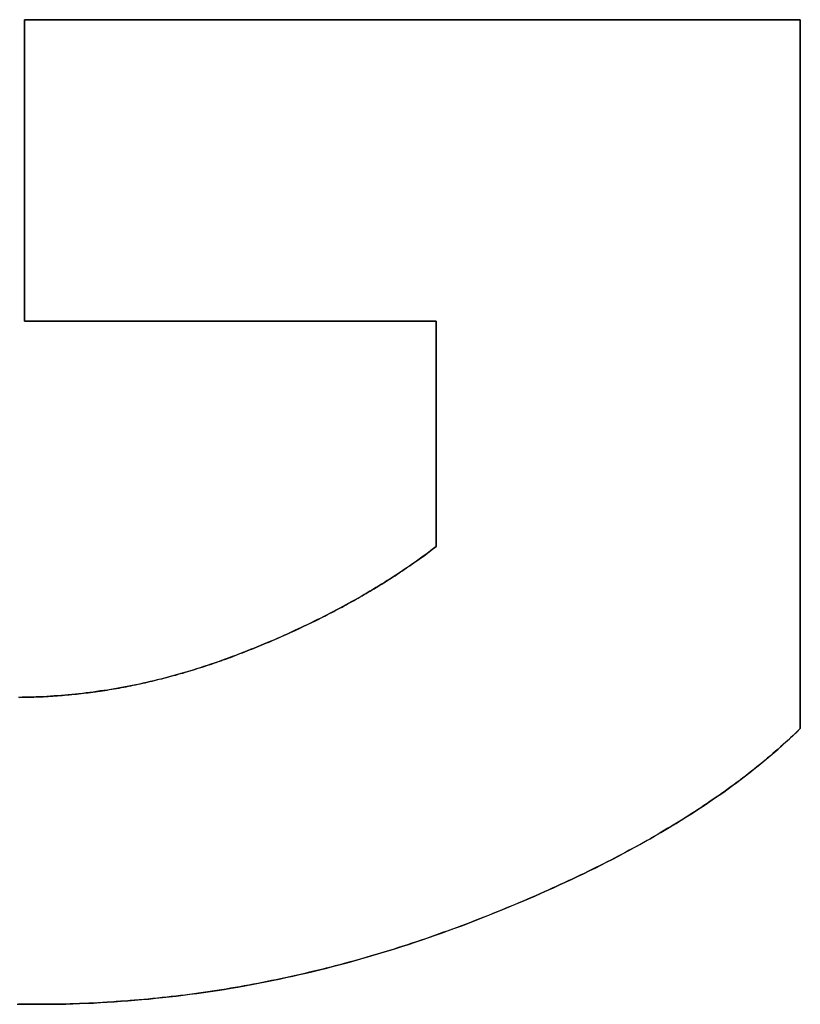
# Model space of a CAD drawing. Extents: x -4.2 to 4.1, y -6.8 to 5.8.
# Tile 82 of 214: x -1.6361 to -1.5814, y -4.1267 to -4.0576. Entities that reach past the tile are written whole.
import ezdxf

# ---------------------------------------------------------------- set-up
doc = ezdxf.new("R2010")
doc.units = 0
doc.layers.get('0').update_dxf_attribs({"linetype": 'CONTINUOUS'})

# ---------------------------------------------------------------- blocks, each defined once
blk = doc.blocks.new('*U1')
for p, q in [((-1.635773, -4.078796, 4.435), (-1.635773, -4.057645, 4.435)), ((-1.635773, -4.057645, 4.435), (-1.581371, -4.057645, 4.435)), ((-1.635773, -4.057645, 4.4349), (-1.635773, -4.078796, 4.4349)), ((-1.581371, -4.057645, 4.4349), (-1.635773, -4.057645, 4.4349)), ((-1.581371, -4.057645, 4.435), (-1.581371, -4.107378, 4.435)), ((-1.581371, -4.107378, 4.4349), (-1.581371, -4.057645, 4.4349)), ((-1.606905, -4.078796, 4.435), (-1.635773, -4.078796, 4.435)), ((-1.635773, -4.078796, 4.4349), (-1.606905, -4.078796, 4.4349)), ((-1.606905, -4.094612, 4.435), (-1.606905, -4.078796, 4.435)), ((-1.606905, -4.078796, 4.4349), (-1.606905, -4.094612, 4.4349)), ((-1.606905, -4.094612, 4.435), (-1.606905, -4.094612, 4.4349)), ((-1.581371, -4.107378, 4.435), (-1.581371, -4.107378, 4.4349)), ((-1.63482, -4.126719, 4.435), (-1.63482, -4.126719, 4.4349)), ((-1.63482, -4.126719, 4.435), (-1.63482, -4.126719, 4.4349))]:
    blk.add_line(p, q)
at = {"extrusion": (0, -1, 0)}
for p, q in [((-1.635773, -4.057645, 4.435), (-1.581371, -4.057645, 4.435)), ((-1.635773, -4.057645, 4.435), (-1.635773, -4.057645, 4.4349)), ((-1.581371, -4.057645, 4.4349), (-1.635773, -4.057645, 4.4349)), ((-1.581371, -4.057645, 4.435), (-1.581371, -4.057645, 4.4349))]:
    blk.add_line(p, q, dxfattribs=at)
at = {"extrusion": (1, 0, 0)}
for p, q in [((-1.635773, -4.078796, 4.435), (-1.635773, -4.057645, 4.435)), ((-1.635773, -4.057645, 4.435), (-1.635773, -4.057645, 4.4349)), ((-1.635773, -4.057645, 4.4349), (-1.635773, -4.078796, 4.4349)), ((-1.635773, -4.078796, 4.435), (-1.635773, -4.078796, 4.4349)), ((-1.606905, -4.094612, 4.435), (-1.606905, -4.078796, 4.435)), ((-1.606905, -4.078796, 4.435), (-1.606905, -4.078796, 4.4349)), ((-1.606905, -4.078796, 4.4349), (-1.606905, -4.094612, 4.4349)), ((-1.606905, -4.094612, 4.435), (-1.606905, -4.094612, 4.4349))]:
    blk.add_line(p, q, dxfattribs=at)
at = {"extrusion": (-1, 0, 0)}
for p, q in [((-1.581371, -4.057645, 4.435), (-1.581371, -4.107378, 4.435)), ((-1.581371, -4.057645, 4.435), (-1.581371, -4.057645, 4.4349)), ((-1.581371, -4.107378, 4.4349), (-1.581371, -4.057645, 4.4349)), ((-1.581371, -4.107378, 4.435), (-1.581371, -4.107378, 4.4349))]:
    blk.add_line(p, q, dxfattribs=at)
at = {"extrusion": (0, 1, 0)}
for p, q in [((-1.606905, -4.078796, 4.435), (-1.635773, -4.078796, 4.435)), ((-1.635773, -4.078796, 4.435), (-1.635773, -4.078796, 4.4349)), ((-1.635773, -4.078796, 4.4349), (-1.606905, -4.078796, 4.4349)), ((-1.606905, -4.078796, 4.435), (-1.606905, -4.078796, 4.4349))]:
    blk.add_line(p, q, dxfattribs=at)
for points in [[(-1.63482, -4.12672, 4.435), (-1.63528, -4.12672, 4.435), (-1.63574, -4.12671, 4.435), (-1.6362, -4.12671, 4.435)], [(-1.63482, -4.12672, 4.435), (-1.63528, -4.12672, 4.435), (-1.63574, -4.12671, 4.435), (-1.6362, -4.12671, 4.435)], [(-1.63629, -4.12671, 4.4349), (-1.63556, -4.12672, 4.4349), (-1.63482, -4.12672, 4.4349)], [(-1.63629, -4.12671, 4.4349), (-1.63556, -4.12672, 4.4349), (-1.63482, -4.12672, 4.4349)], [(-1.63611, -4.10519, 4.435), (-1.63594, -4.10518, 4.435), (-1.63578, -4.10518, 4.435), (-1.63561, -4.10518, 4.435), (-1.63545, -4.10517, 4.435), (-1.63528, -4.10517, 4.435), (-1.63511, -4.10517, 4.435), (-1.63495, -4.10516, 4.435), (-1.63478, -4.10515, 4.435), (-1.63462, -4.10515, 4.435), (-1.63445, -4.10514, 4.435), (-1.63429, -4.10513, 4.435), (-1.63412, -4.10512, 4.435), (-1.63395, -4.10511, 4.435), (-1.63379, -4.1051, 4.435), (-1.63362, -4.10509, 4.435), (-1.63346, -4.10508, 4.435), (-1.63329, -4.10506, 4.435), (-1.63313, -4.10505, 4.435), (-1.63296, -4.10504, 4.435), (-1.63279, -4.10502, 4.435), (-1.63263, -4.10501, 4.435), (-1.63246, -4.10499, 4.435), (-1.6323, -4.10497, 4.435), (-1.63213, -4.10496, 4.435), (-1.63196, -4.10494, 4.435), (-1.6318, -4.10492, 4.435), (-1.63163, -4.1049, 4.435), (-1.63147, -4.10488, 4.435), (-1.6313, -4.10486, 4.435), (-1.63114, -4.10484, 4.435), (-1.63097, -4.10482, 4.435), (-1.6308, -4.10479, 4.435), (-1.63064, -4.10477, 4.435), (-1.63047, -4.10475, 4.435), (-1.63031, -4.10472, 4.435), (-1.63014, -4.1047, 4.435), (-1.62997, -4.10467, 4.435), (-1.62981, -4.10464, 4.435), (-1.62964, -4.10462, 4.435), (-1.62948, -4.10459, 4.435), (-1.62931, -4.10456, 4.435), (-1.62914, -4.10453, 4.435), (-1.62898, -4.1045, 4.435), (-1.62881, -4.10447, 4.435), (-1.62864, -4.10444, 4.435), (-1.62848, -4.1044, 4.435), (-1.62831, -4.10437, 4.435), (-1.62815, -4.10434, 4.435), (-1.62798, -4.1043, 4.435), (-1.62781, -4.10427, 4.435), (-1.62765, -4.10423, 4.435), (-1.62748, -4.1042, 4.435), (-1.62732, -4.10416, 4.435), (-1.62715, -4.10412, 4.435), (-1.62698, -4.10408, 4.435), (-1.62682, -4.10404, 4.435), (-1.62665, -4.10401, 4.435), (-1.62648, -4.10396, 4.435), (-1.62632, -4.10392, 4.435), (-1.62615, -4.10388, 4.435), (-1.62599, -4.10384, 4.435), (-1.62582, -4.1038, 4.435), (-1.62565, -4.10375, 4.435), (-1.62549, -4.10371, 4.435), (-1.62532, -4.10366, 4.435), (-1.62515, -4.10362, 4.435), (-1.62499, -4.10357, 4.435), (-1.62482, -4.10352, 4.435), (-1.62466, -4.10348, 4.435), (-1.62449, -4.10343, 4.435), (-1.62432, -4.10338, 4.435), (-1.62416, -4.10333, 4.435), (-1.62399, -4.10328, 4.435), (-1.62382, -4.10323, 4.435), (-1.62366, -4.10317, 4.435), (-1.62349, -4.10312, 4.435), (-1.62332, -4.10307, 4.435), (-1.62316, -4.10301, 4.435), (-1.62299, -4.10296, 4.435), (-1.62283, -4.1029, 4.435), (-1.62266, -4.10285, 4.435), (-1.62249, -4.10279, 4.435), (-1.62233, -4.10273, 4.435), (-1.62216, -4.10268, 4.435), (-1.62199, -4.10262, 4.435), (-1.62183, -4.10256, 4.435), (-1.62166, -4.1025, 4.435), (-1.62149, -4.10244, 4.435), (-1.62133, -4.10238, 4.435), (-1.62116, -4.10231, 4.435), (-1.62099, -4.10225, 4.435), (-1.62083, -4.10219, 4.435), (-1.62066, -4.10212, 4.435), (-1.62049, -4.10206, 4.435), (-1.62033, -4.10199, 4.435), (-1.62016, -4.10193, 4.435), (-1.62, -4.10186, 4.435), (-1.61983, -4.1018, 4.435), (-1.61967, -4.10173, 4.435), (-1.6195, -4.10166, 4.435), (-1.61934, -4.1016, 4.435), (-1.61918, -4.10153, 4.435), (-1.61902, -4.10146, 4.435), (-1.61885, -4.10139, 4.435), (-1.61869, -4.10133, 4.435), (-1.61853, -4.10126, 4.435), (-1.61837, -4.10119, 4.435), (-1.61821, -4.10112, 4.435), (-1.61805, -4.10105, 4.435), (-1.61789, -4.10098, 4.435), (-1.61774, -4.10091, 4.435), (-1.61758, -4.10084, 4.435), (-1.61742, -4.10077, 4.435), (-1.61726, -4.1007, 4.435), (-1.61711, -4.10063, 4.435), (-1.61695, -4.10056, 4.435), (-1.6168, -4.10049, 4.435), (-1.61664, -4.10042, 4.435), (-1.61649, -4.10035, 4.435), (-1.61633, -4.10027, 4.435), (-1.61618, -4.1002, 4.435), (-1.61603, -4.10013, 4.435), (-1.61588, -4.10005, 4.435), (-1.61572, -4.09998, 4.435), (-1.61557, -4.09991, 4.435), (-1.61542, -4.09983, 4.435), (-1.61527, -4.09976, 4.435), (-1.61512, -4.09969, 4.435), (-1.61497, -4.09961, 4.435), (-1.61482, -4.09954, 4.435), (-1.61467, -4.09946, 4.435), (-1.61453, -4.09938, 4.435), (-1.61438, -4.09931, 4.435), (-1.61423, -4.09923, 4.435), (-1.61409, -4.09916, 4.435), (-1.61394, -4.09908, 4.435), (-1.61379, -4.099, 4.435), (-1.61365, -4.09893, 4.435), (-1.6135, -4.09885, 4.435), (-1.61336, -4.09877, 4.435), (-1.61322, -4.09869, 4.435), (-1.61307, -4.09861, 4.435), (-1.61293, -4.09854, 4.435), (-1.61279, -4.09846, 4.435), (-1.61265, -4.09838, 4.435), (-1.61251, -4.0983, 4.435), (-1.61237, -4.09822, 4.435), (-1.61223, -4.09814, 4.435), (-1.61209, -4.09806, 4.435), (-1.61195, -4.09798, 4.435), (-1.61181, -4.0979, 4.435), (-1.61167, -4.09781, 4.435), (-1.61153, -4.09773, 4.435), (-1.6114, -4.09765, 4.435), (-1.61126, -4.09757, 4.435), (-1.61112, -4.09749, 4.435), (-1.61099, -4.0974, 4.435), (-1.61085, -4.09732, 4.435), (-1.61072, -4.09724, 4.435), (-1.61058, -4.09715, 4.435), (-1.61045, -4.09707, 4.435), (-1.61032, -4.09699, 4.435), (-1.61018, -4.0969, 4.435), (-1.61005, -4.09682, 4.435), (-1.60992, -4.09673, 4.435), (-1.60979, -4.09665, 4.435), (-1.60966, -4.09656, 4.435), (-1.60953, -4.09648, 4.435), (-1.6094, -4.09639, 4.435), (-1.60927, -4.0963, 4.435), (-1.60914, -4.09622, 4.435), (-1.60901, -4.09613, 4.435), (-1.60888, -4.09604, 4.435), (-1.60876, -4.09596, 4.435), (-1.60863, -4.09587, 4.435), (-1.6085, -4.09578, 4.435), (-1.60838, -4.09569, 4.435), (-1.60825, -4.0956, 4.435), (-1.60813, -4.09552, 4.435), (-1.608, -4.09543, 4.435), (-1.60788, -4.09534, 4.435), (-1.60775, -4.09525, 4.435), (-1.60763, -4.09516, 4.435), (-1.60751, -4.09507, 4.435), (-1.60739, -4.09498, 4.435), (-1.60727, -4.09489, 4.435), (-1.60715, -4.09479, 4.435), (-1.60702, -4.0947, 4.435), (-1.6069, -4.09461, 4.435)], [(-1.63611, -4.10519, 4.435), (-1.63594, -4.10518, 4.435), (-1.63578, -4.10518, 4.435), (-1.63561, -4.10518, 4.435), (-1.63545, -4.10517, 4.435), (-1.63528, -4.10517, 4.435), (-1.63511, -4.10517, 4.435), (-1.63495, -4.10516, 4.435), (-1.63478, -4.10515, 4.435), (-1.63462, -4.10515, 4.435), (-1.63445, -4.10514, 4.435), (-1.63429, -4.10513, 4.435), (-1.63412, -4.10512, 4.435), (-1.63395, -4.10511, 4.435), (-1.63379, -4.1051, 4.435), (-1.63362, -4.10509, 4.435), (-1.63346, -4.10508, 4.435), (-1.63329, -4.10506, 4.435), (-1.63313, -4.10505, 4.435), (-1.63296, -4.10504, 4.435), (-1.63279, -4.10502, 4.435), (-1.63263, -4.10501, 4.435), (-1.63246, -4.10499, 4.435), (-1.6323, -4.10497, 4.435), (-1.63213, -4.10496, 4.435), (-1.63196, -4.10494, 4.435), (-1.6318, -4.10492, 4.435), (-1.63163, -4.1049, 4.435), (-1.63147, -4.10488, 4.435), (-1.6313, -4.10486, 4.435), (-1.63114, -4.10484, 4.435), (-1.63097, -4.10482, 4.435), (-1.6308, -4.10479, 4.435), (-1.63064, -4.10477, 4.435), (-1.63047, -4.10475, 4.435), (-1.63031, -4.10472, 4.435), (-1.63014, -4.1047, 4.435), (-1.62997, -4.10467, 4.435), (-1.62981, -4.10464, 4.435), (-1.62964, -4.10462, 4.435), (-1.62948, -4.10459, 4.435), (-1.62931, -4.10456, 4.435), (-1.62914, -4.10453, 4.435), (-1.62898, -4.1045, 4.435), (-1.62881, -4.10447, 4.435), (-1.62864, -4.10444, 4.435), (-1.62848, -4.1044, 4.435), (-1.62831, -4.10437, 4.435), (-1.62815, -4.10434, 4.435), (-1.62798, -4.1043, 4.435), (-1.62781, -4.10427, 4.435), (-1.62765, -4.10423, 4.435), (-1.62748, -4.1042, 4.435), (-1.62732, -4.10416, 4.435), (-1.62715, -4.10412, 4.435), (-1.62698, -4.10408, 4.435), (-1.62682, -4.10404, 4.435), (-1.62665, -4.10401, 4.435), (-1.62648, -4.10396, 4.435), (-1.62632, -4.10392, 4.435), (-1.62615, -4.10388, 4.435), (-1.62599, -4.10384, 4.435), (-1.62582, -4.1038, 4.435), (-1.62565, -4.10375, 4.435), (-1.62549, -4.10371, 4.435), (-1.62532, -4.10366, 4.435), (-1.62515, -4.10362, 4.435), (-1.62499, -4.10357, 4.435), (-1.62482, -4.10352, 4.435), (-1.62466, -4.10348, 4.435), (-1.62449, -4.10343, 4.435), (-1.62432, -4.10338, 4.435), (-1.62416, -4.10333, 4.435), (-1.62399, -4.10328, 4.435), (-1.62382, -4.10323, 4.435), (-1.62366, -4.10317, 4.435), (-1.62349, -4.10312, 4.435), (-1.62332, -4.10307, 4.435), (-1.62316, -4.10301, 4.435), (-1.62299, -4.10296, 4.435), (-1.62283, -4.1029, 4.435), (-1.62266, -4.10285, 4.435), (-1.62249, -4.10279, 4.435), (-1.62233, -4.10273, 4.435), (-1.62216, -4.10268, 4.435), (-1.62199, -4.10262, 4.435), (-1.62183, -4.10256, 4.435), (-1.62166, -4.1025, 4.435), (-1.62149, -4.10244, 4.435), (-1.62133, -4.10238, 4.435), (-1.62116, -4.10231, 4.435), (-1.62099, -4.10225, 4.435), (-1.62083, -4.10219, 4.435), (-1.62066, -4.10212, 4.435), (-1.62049, -4.10206, 4.435), (-1.62033, -4.10199, 4.435), (-1.62016, -4.10193, 4.435), (-1.62, -4.10186, 4.435), (-1.61983, -4.1018, 4.435), (-1.61967, -4.10173, 4.435), (-1.6195, -4.10166, 4.435), (-1.61934, -4.1016, 4.435), (-1.61918, -4.10153, 4.435), (-1.61902, -4.10146, 4.435), (-1.61885, -4.10139, 4.435), (-1.61869, -4.10133, 4.435), (-1.61853, -4.10126, 4.435), (-1.61837, -4.10119, 4.435), (-1.61821, -4.10112, 4.435), (-1.61805, -4.10105, 4.435), (-1.61789, -4.10098, 4.435), (-1.61774, -4.10091, 4.435), (-1.61758, -4.10084, 4.435), (-1.61742, -4.10077, 4.435), (-1.61726, -4.1007, 4.435), (-1.61711, -4.10063, 4.435), (-1.61695, -4.10056, 4.435), (-1.6168, -4.10049, 4.435), (-1.61664, -4.10042, 4.435), (-1.61649, -4.10035, 4.435), (-1.61633, -4.10027, 4.435), (-1.61618, -4.1002, 4.435), (-1.61603, -4.10013, 4.435), (-1.61588, -4.10005, 4.435), (-1.61572, -4.09998, 4.435), (-1.61557, -4.09991, 4.435), (-1.61542, -4.09983, 4.435), (-1.61527, -4.09976, 4.435), (-1.61512, -4.09969, 4.435), (-1.61497, -4.09961, 4.435), (-1.61482, -4.09954, 4.435), (-1.61467, -4.09946, 4.435), (-1.61453, -4.09938, 4.435), (-1.61438, -4.09931, 4.435), (-1.61423, -4.09923, 4.435), (-1.61409, -4.09916, 4.435), (-1.61394, -4.09908, 4.435), (-1.61379, -4.099, 4.435), (-1.61365, -4.09893, 4.435), (-1.6135, -4.09885, 4.435), (-1.61336, -4.09877, 4.435), (-1.61322, -4.09869, 4.435), (-1.61307, -4.09861, 4.435), (-1.61293, -4.09854, 4.435), (-1.61279, -4.09846, 4.435), (-1.61265, -4.09838, 4.435), (-1.61251, -4.0983, 4.435), (-1.61237, -4.09822, 4.435), (-1.61223, -4.09814, 4.435), (-1.61209, -4.09806, 4.435), (-1.61195, -4.09798, 4.435), (-1.61181, -4.0979, 4.435), (-1.61167, -4.09781, 4.435), (-1.61153, -4.09773, 4.435), (-1.6114, -4.09765, 4.435), (-1.61126, -4.09757, 4.435), (-1.61112, -4.09749, 4.435), (-1.61099, -4.0974, 4.435), (-1.61085, -4.09732, 4.435), (-1.61072, -4.09724, 4.435), (-1.61058, -4.09715, 4.435), (-1.61045, -4.09707, 4.435), (-1.61032, -4.09699, 4.435), (-1.61018, -4.0969, 4.435), (-1.61005, -4.09682, 4.435), (-1.60992, -4.09673, 4.435), (-1.60979, -4.09665, 4.435), (-1.60966, -4.09656, 4.435), (-1.60953, -4.09648, 4.435), (-1.6094, -4.09639, 4.435), (-1.60927, -4.0963, 4.435), (-1.60914, -4.09622, 4.435), (-1.60901, -4.09613, 4.435), (-1.60888, -4.09604, 4.435), (-1.60876, -4.09596, 4.435), (-1.60863, -4.09587, 4.435), (-1.6085, -4.09578, 4.435), (-1.60838, -4.09569, 4.435), (-1.60825, -4.0956, 4.435), (-1.60813, -4.09552, 4.435), (-1.608, -4.09543, 4.435), (-1.60788, -4.09534, 4.435), (-1.60775, -4.09525, 4.435), (-1.60763, -4.09516, 4.435), (-1.60751, -4.09507, 4.435), (-1.60739, -4.09498, 4.435), (-1.60727, -4.09489, 4.435), (-1.60715, -4.09479, 4.435), (-1.60702, -4.0947, 4.435), (-1.6069, -4.09461, 4.435)], [(-1.6069, -4.09461, 4.4349), (-1.60709, -4.09475, 4.4349), (-1.60727, -4.09489, 4.4349), (-1.60745, -4.09502, 4.4349), (-1.60763, -4.09516, 4.4349), (-1.60782, -4.09529, 4.4349), (-1.60801, -4.09543, 4.4349), (-1.60819, -4.09556, 4.4349), (-1.60838, -4.0957, 4.4349), (-1.60857, -4.09583, 4.4349), (-1.60876, -4.09596, 4.4349), (-1.60895, -4.09609, 4.4349), (-1.60915, -4.09622, 4.4349), (-1.60934, -4.09635, 4.4349), (-1.60953, -4.09648, 4.4349), (-1.60973, -4.09661, 4.4349), (-1.60993, -4.09674, 4.4349), (-1.61013, -4.09687, 4.4349), (-1.61033, -4.09699, 4.4349), (-1.61053, -4.09712, 4.4349), (-1.61073, -4.09724, 4.4349), (-1.61093, -4.09737, 4.4349), (-1.61113, -4.09749, 4.4349), (-1.61134, -4.09762, 4.4349), (-1.61155, -4.09774, 4.4349), (-1.61175, -4.09786, 4.4349), (-1.61196, -4.09798, 4.4349), (-1.61217, -4.09811, 4.4349), (-1.61238, -4.09823, 4.4349), (-1.61259, -4.09835, 4.4349), (-1.61281, -4.09847, 4.4349), (-1.61302, -4.09858, 4.4349), (-1.61323, -4.0987, 4.4349), (-1.61345, -4.09882, 4.4349), (-1.61367, -4.09894, 4.4349), (-1.61389, -4.09905, 4.4349), (-1.61411, -4.09917, 4.4349), (-1.61433, -4.09928, 4.4349), (-1.61455, -4.0994, 4.4349), (-1.61477, -4.09951, 4.4349), (-1.615, -4.09962, 4.4349), (-1.61522, -4.09973, 4.4349), (-1.61545, -4.09985, 4.4349), (-1.61567, -4.09996, 4.4349), (-1.6159, -4.10007, 4.4349), (-1.61613, -4.10018, 4.4349), (-1.61636, -4.10029, 4.4349), (-1.61659, -4.10039, 4.4349), (-1.61683, -4.1005, 4.4349), (-1.61706, -4.10061, 4.4349), (-1.6173, -4.10072, 4.4349), (-1.61753, -4.10082, 4.4349), (-1.61777, -4.10093, 4.4349), (-1.61801, -4.10103, 4.4349), (-1.61825, -4.10114, 4.4349), (-1.61849, -4.10124, 4.4349), (-1.61873, -4.10134, 4.4349), (-1.61897, -4.10144, 4.4349), (-1.61922, -4.10154, 4.4349), (-1.61946, -4.10165, 4.4349), (-1.61971, -4.10175, 4.4349), (-1.61995, -4.10184, 4.4349), (-1.6202, -4.10194, 4.4349), (-1.62045, -4.10204, 4.4349), (-1.6207, -4.10214, 4.4349), (-1.62095, -4.10224, 4.4349), (-1.6212, -4.10233, 4.4349), (-1.62145, -4.10242, 4.4349), (-1.6217, -4.10251, 4.4349), (-1.62195, -4.1026, 4.4349), (-1.6222, -4.10269, 4.4349), (-1.62246, -4.10278, 4.4349), (-1.62271, -4.10286, 4.4349), (-1.62296, -4.10295, 4.4349), (-1.62321, -4.10303, 4.4349), (-1.62346, -4.10311, 4.4349), (-1.62371, -4.10319, 4.4349), (-1.62396, -4.10327, 4.4349), (-1.62421, -4.10334, 4.4349), (-1.62446, -4.10342, 4.4349), (-1.62471, -4.10349, 4.4349), (-1.62496, -4.10356, 4.4349), (-1.62521, -4.10363, 4.4349), (-1.62546, -4.1037, 4.4349), (-1.62571, -4.10377, 4.4349), (-1.62596, -4.10383, 4.4349), (-1.62621, -4.1039, 4.4349), (-1.62646, -4.10396, 4.4349), (-1.62671, -4.10402, 4.4349), (-1.62696, -4.10408, 4.4349), (-1.62721, -4.10414, 4.4349), (-1.62746, -4.10419, 4.4349), (-1.62771, -4.10425, 4.4349), (-1.62796, -4.1043, 4.4349), (-1.62821, -4.10435, 4.4349), (-1.62846, -4.1044, 4.4349), (-1.62871, -4.10445, 4.4349), (-1.62896, -4.1045, 4.4349), (-1.62921, -4.10454, 4.4349), (-1.62946, -4.10458, 4.4349), (-1.62971, -4.10463, 4.4349), (-1.62996, -4.10467, 4.4349), (-1.63021, -4.10471, 4.4349), (-1.63046, -4.10474, 4.4349), (-1.63071, -4.10478, 4.4349), (-1.63095, -4.10482, 4.4349), (-1.6312, -4.10485, 4.4349), (-1.63145, -4.10488, 4.4349), (-1.6317, -4.10491, 4.4349), (-1.63195, -4.10494, 4.4349), (-1.6322, -4.10497, 4.4349), (-1.63245, -4.10499, 4.4349), (-1.6327, -4.10501, 4.4349), (-1.63295, -4.10504, 4.4349), (-1.6332, -4.10506, 4.4349), (-1.63345, -4.10508, 4.4349), (-1.6337, -4.10509, 4.4349), (-1.63395, -4.10511, 4.4349), (-1.6342, -4.10512, 4.4349), (-1.63445, -4.10514, 4.4349), (-1.6347, -4.10515, 4.4349), (-1.63495, -4.10516, 4.4349), (-1.63519, -4.10517, 4.4349), (-1.63544, -4.10517, 4.4349), (-1.63569, -4.10518, 4.4349), (-1.63594, -4.10518, 4.4349), (-1.63619, -4.10519, 4.4349)], [(-1.6069, -4.09461, 4.4349), (-1.60709, -4.09475, 4.4349), (-1.60727, -4.09489, 4.4349), (-1.60745, -4.09502, 4.4349), (-1.60763, -4.09516, 4.4349), (-1.60782, -4.09529, 4.4349), (-1.60801, -4.09543, 4.4349), (-1.60819, -4.09556, 4.4349), (-1.60838, -4.0957, 4.4349), (-1.60857, -4.09583, 4.4349), (-1.60876, -4.09596, 4.4349), (-1.60895, -4.09609, 4.4349), (-1.60915, -4.09622, 4.4349), (-1.60934, -4.09635, 4.4349), (-1.60953, -4.09648, 4.4349), (-1.60973, -4.09661, 4.4349), (-1.60993, -4.09674, 4.4349), (-1.61013, -4.09687, 4.4349), (-1.61033, -4.09699, 4.4349), (-1.61053, -4.09712, 4.4349), (-1.61073, -4.09724, 4.4349), (-1.61093, -4.09737, 4.4349), (-1.61113, -4.09749, 4.4349), (-1.61134, -4.09762, 4.4349), (-1.61155, -4.09774, 4.4349), (-1.61175, -4.09786, 4.4349), (-1.61196, -4.09798, 4.4349), (-1.61217, -4.09811, 4.4349), (-1.61238, -4.09823, 4.4349), (-1.61259, -4.09835, 4.4349), (-1.61281, -4.09847, 4.4349), (-1.61302, -4.09858, 4.4349), (-1.61323, -4.0987, 4.4349), (-1.61345, -4.09882, 4.4349), (-1.61367, -4.09894, 4.4349), (-1.61389, -4.09905, 4.4349), (-1.61411, -4.09917, 4.4349), (-1.61433, -4.09928, 4.4349), (-1.61455, -4.0994, 4.4349), (-1.61477, -4.09951, 4.4349), (-1.615, -4.09962, 4.4349), (-1.61522, -4.09973, 4.4349), (-1.61545, -4.09985, 4.4349), (-1.61567, -4.09996, 4.4349), (-1.6159, -4.10007, 4.4349), (-1.61613, -4.10018, 4.4349), (-1.61636, -4.10029, 4.4349), (-1.61659, -4.10039, 4.4349), (-1.61683, -4.1005, 4.4349), (-1.61706, -4.10061, 4.4349), (-1.6173, -4.10072, 4.4349), (-1.61753, -4.10082, 4.4349), (-1.61777, -4.10093, 4.4349), (-1.61801, -4.10103, 4.4349), (-1.61825, -4.10114, 4.4349), (-1.61849, -4.10124, 4.4349), (-1.61873, -4.10134, 4.4349), (-1.61897, -4.10144, 4.4349), (-1.61922, -4.10154, 4.4349), (-1.61946, -4.10165, 4.4349), (-1.61971, -4.10175, 4.4349), (-1.61995, -4.10184, 4.4349), (-1.6202, -4.10194, 4.4349), (-1.62045, -4.10204, 4.4349), (-1.6207, -4.10214, 4.4349), (-1.62095, -4.10224, 4.4349), (-1.6212, -4.10233, 4.4349), (-1.62145, -4.10242, 4.4349), (-1.6217, -4.10251, 4.4349), (-1.62195, -4.1026, 4.4349), (-1.6222, -4.10269, 4.4349), (-1.62246, -4.10278, 4.4349), (-1.62271, -4.10286, 4.4349), (-1.62296, -4.10295, 4.4349), (-1.62321, -4.10303, 4.4349), (-1.62346, -4.10311, 4.4349), (-1.62371, -4.10319, 4.4349), (-1.62396, -4.10327, 4.4349), (-1.62421, -4.10334, 4.4349), (-1.62446, -4.10342, 4.4349), (-1.62471, -4.10349, 4.4349), (-1.62496, -4.10356, 4.4349), (-1.62521, -4.10363, 4.4349), (-1.62546, -4.1037, 4.4349), (-1.62571, -4.10377, 4.4349), (-1.62596, -4.10383, 4.4349), (-1.62621, -4.1039, 4.4349), (-1.62646, -4.10396, 4.4349), (-1.62671, -4.10402, 4.4349), (-1.62696, -4.10408, 4.4349), (-1.62721, -4.10414, 4.4349), (-1.62746, -4.10419, 4.4349), (-1.62771, -4.10425, 4.4349), (-1.62796, -4.1043, 4.4349), (-1.62821, -4.10435, 4.4349), (-1.62846, -4.1044, 4.4349), (-1.62871, -4.10445, 4.4349), (-1.62896, -4.1045, 4.4349), (-1.62921, -4.10454, 4.4349), (-1.62946, -4.10458, 4.4349), (-1.62971, -4.10463, 4.4349), (-1.62996, -4.10467, 4.4349), (-1.63021, -4.10471, 4.4349), (-1.63046, -4.10474, 4.4349), (-1.63071, -4.10478, 4.4349), (-1.63095, -4.10482, 4.4349), (-1.6312, -4.10485, 4.4349), (-1.63145, -4.10488, 4.4349), (-1.6317, -4.10491, 4.4349), (-1.63195, -4.10494, 4.4349), (-1.6322, -4.10497, 4.4349), (-1.63245, -4.10499, 4.4349), (-1.6327, -4.10501, 4.4349), (-1.63295, -4.10504, 4.4349), (-1.6332, -4.10506, 4.4349), (-1.63345, -4.10508, 4.4349), (-1.6337, -4.10509, 4.4349), (-1.63395, -4.10511, 4.4349), (-1.6342, -4.10512, 4.4349), (-1.63445, -4.10514, 4.4349), (-1.6347, -4.10515, 4.4349), (-1.63495, -4.10516, 4.4349), (-1.63519, -4.10517, 4.4349), (-1.63544, -4.10517, 4.4349), (-1.63569, -4.10518, 4.4349), (-1.63594, -4.10518, 4.4349), (-1.63619, -4.10519, 4.4349)], [(-1.58137, -4.10738, 4.435), (-1.58154, -4.10754, 4.435), (-1.58171, -4.1077, 4.435), (-1.58188, -4.10786, 4.435), (-1.58205, -4.10802, 4.435), (-1.58222, -4.10818, 4.435), (-1.58239, -4.10834, 4.435), (-1.58257, -4.1085, 4.435), (-1.58275, -4.10866, 4.435), (-1.58293, -4.10882, 4.435), (-1.58311, -4.10897, 4.435), (-1.58329, -4.10913, 4.435), (-1.58347, -4.10929, 4.435), (-1.58366, -4.10944, 4.435), (-1.58384, -4.1096, 4.435), (-1.58403, -4.10976, 4.435), (-1.58422, -4.10991, 4.435), (-1.58441, -4.11007, 4.435), (-1.58461, -4.11022, 4.435), (-1.5848, -4.11037, 4.435), (-1.585, -4.11053, 4.435), (-1.58519, -4.11068, 4.435), (-1.58539, -4.11083, 4.435), (-1.58559, -4.11099, 4.435), (-1.5858, -4.11114, 4.435), (-1.586, -4.11129, 4.435), (-1.58621, -4.11144, 4.435), (-1.58641, -4.11159, 4.435), (-1.58662, -4.11174, 4.435), (-1.58683, -4.11189, 4.435), (-1.58704, -4.11204, 4.435), (-1.58726, -4.11219, 4.435), (-1.58747, -4.11234, 4.435), (-1.58769, -4.11248, 4.435), (-1.58791, -4.11263, 4.435), (-1.58813, -4.11278, 4.435), (-1.58835, -4.11293, 4.435), (-1.58857, -4.11307, 4.435), (-1.5888, -4.11322, 4.435), (-1.58902, -4.11336, 4.435), (-1.58925, -4.11351, 4.435), (-1.58948, -4.11365, 4.435), (-1.58971, -4.1138, 4.435), (-1.58994, -4.11394, 4.435), (-1.59017, -4.11409, 4.435), (-1.59041, -4.11423, 4.435), (-1.59065, -4.11437, 4.435), (-1.59089, -4.11451, 4.435), (-1.59113, -4.11465, 4.435), (-1.59137, -4.1148, 4.435), (-1.59161, -4.11494, 4.435), (-1.59186, -4.11508, 4.435), (-1.5921, -4.11522, 4.435), (-1.59235, -4.11536, 4.435), (-1.5926, -4.1155, 4.435), (-1.59285, -4.11564, 4.435), (-1.5931, -4.11577, 4.435), (-1.59336, -4.11591, 4.435), (-1.59361, -4.11605, 4.435), (-1.59387, -4.11619, 4.435), (-1.59413, -4.11632, 4.435), (-1.59439, -4.11646, 4.435), (-1.59465, -4.1166, 4.435), (-1.59491, -4.11673, 4.435), (-1.59518, -4.11687, 4.435), (-1.59545, -4.117, 4.435), (-1.59571, -4.11713, 4.435), (-1.59598, -4.11727, 4.435), (-1.59626, -4.1174, 4.435), (-1.59653, -4.11754, 4.435), (-1.5968, -4.11767, 4.435), (-1.59708, -4.1178, 4.435), (-1.59736, -4.11793, 4.435), (-1.59764, -4.11806, 4.435), (-1.59792, -4.11819, 4.435), (-1.5982, -4.11832, 4.435), (-1.59848, -4.11845, 4.435), (-1.59877, -4.11858, 4.435), (-1.59906, -4.11871, 4.435), (-1.59934, -4.11884, 4.435), (-1.59963, -4.11897, 4.435), (-1.59993, -4.1191, 4.435), (-1.60022, -4.11923, 4.435), (-1.60051, -4.11935, 4.435), (-1.60081, -4.11948, 4.435), (-1.60111, -4.11961, 4.435), (-1.60141, -4.11973, 4.435), (-1.60171, -4.11986, 4.435), (-1.60201, -4.11998, 4.435), (-1.60232, -4.12011, 4.435), (-1.60262, -4.12023, 4.435), (-1.60293, -4.12036, 4.435), (-1.60324, -4.12048, 4.435), (-1.60355, -4.1206, 4.435), (-1.60386, -4.12072, 4.435), (-1.60418, -4.12085, 4.435), (-1.60449, -4.12097, 4.435), (-1.60481, -4.12109, 4.435), (-1.60512, -4.12121, 4.435), (-1.60544, -4.12133, 4.435), (-1.60575, -4.12144, 4.435), (-1.60607, -4.12156, 4.435), (-1.60638, -4.12167, 4.435), (-1.6067, -4.12178, 4.435), (-1.60702, -4.1219, 4.435), (-1.60733, -4.12201, 4.435), (-1.60765, -4.12212, 4.435), (-1.60796, -4.12222, 4.435), (-1.60828, -4.12233, 4.435), (-1.6086, -4.12243, 4.435), (-1.60891, -4.12254, 4.435), (-1.60923, -4.12264, 4.435), (-1.60955, -4.12274, 4.435), (-1.60986, -4.12284, 4.435), (-1.61018, -4.12294, 4.435), (-1.6105, -4.12304, 4.435), (-1.61081, -4.12313, 4.435), (-1.61113, -4.12323, 4.435), (-1.61145, -4.12332, 4.435), (-1.61176, -4.12342, 4.435), (-1.61208, -4.12351, 4.435), (-1.6124, -4.1236, 4.435), (-1.61272, -4.12369, 4.435), (-1.61303, -4.12377, 4.435), (-1.61335, -4.12386, 4.435), (-1.61367, -4.12394, 4.435), (-1.61399, -4.12403, 4.435), (-1.6143, -4.12411, 4.435), (-1.61462, -4.12419, 4.435), (-1.61494, -4.12427, 4.435), (-1.61526, -4.12435, 4.435), (-1.61558, -4.12442, 4.435), (-1.61589, -4.1245, 4.435), (-1.61621, -4.12458, 4.435), (-1.61653, -4.12465, 4.435), (-1.61685, -4.12472, 4.435), (-1.61717, -4.12479, 4.435), (-1.61749, -4.12486, 4.435), (-1.61781, -4.12493, 4.435), (-1.61813, -4.125, 4.435), (-1.61844, -4.12506, 4.435), (-1.61876, -4.12513, 4.435), (-1.61908, -4.12519, 4.435), (-1.6194, -4.12525, 4.435), (-1.61972, -4.12531, 4.435), (-1.62004, -4.12537, 4.435), (-1.62036, -4.12543, 4.435), (-1.62068, -4.12549, 4.435), (-1.621, -4.12554, 4.435), (-1.62132, -4.12559, 4.435), (-1.62164, -4.12565, 4.435), (-1.62196, -4.1257, 4.435), (-1.62228, -4.12575, 4.435), (-1.6226, -4.1258, 4.435), (-1.62292, -4.12585, 4.435), (-1.62324, -4.12589, 4.435), (-1.62356, -4.12594, 4.435), (-1.62388, -4.12598, 4.435), (-1.6242, -4.12603, 4.435), (-1.62452, -4.12607, 4.435), (-1.62484, -4.12611, 4.435), (-1.62516, -4.12615, 4.435), (-1.62548, -4.12618, 4.435), (-1.6258, -4.12622, 4.435), (-1.62612, -4.12625, 4.435), (-1.62644, -4.12629, 4.435), (-1.62677, -4.12632, 4.435), (-1.62709, -4.12635, 4.435), (-1.62741, -4.12638, 4.435), (-1.62773, -4.12641, 4.435), (-1.62805, -4.12644, 4.435), (-1.62837, -4.12646, 4.435), (-1.62869, -4.12649, 4.435), (-1.62902, -4.12651, 4.435), (-1.62934, -4.12653, 4.435), (-1.62966, -4.12656, 4.435), (-1.62998, -4.12658, 4.435), (-1.6303, -4.12659, 4.435), (-1.63063, -4.12661, 4.435), (-1.63095, -4.12663, 4.435), (-1.63127, -4.12664, 4.435), (-1.63159, -4.12666, 4.435), (-1.63191, -4.12667, 4.435), (-1.63224, -4.12668, 4.435), (-1.63256, -4.12669, 4.435), (-1.63288, -4.1267, 4.435), (-1.63321, -4.1267, 4.435), (-1.63353, -4.12671, 4.435), (-1.63385, -4.12671, 4.435), (-1.63417, -4.12672, 4.435), (-1.6345, -4.12672, 4.435), (-1.63482, -4.12672, 4.435)], [(-1.58137, -4.10738, 4.435), (-1.58154, -4.10754, 4.435), (-1.58171, -4.1077, 4.435), (-1.58188, -4.10786, 4.435), (-1.58205, -4.10802, 4.435), (-1.58222, -4.10818, 4.435), (-1.58239, -4.10834, 4.435), (-1.58257, -4.1085, 4.435), (-1.58275, -4.10866, 4.435), (-1.58293, -4.10882, 4.435), (-1.58311, -4.10897, 4.435), (-1.58329, -4.10913, 4.435), (-1.58347, -4.10929, 4.435), (-1.58366, -4.10944, 4.435), (-1.58384, -4.1096, 4.435), (-1.58403, -4.10976, 4.435), (-1.58422, -4.10991, 4.435), (-1.58441, -4.11007, 4.435), (-1.58461, -4.11022, 4.435), (-1.5848, -4.11037, 4.435), (-1.585, -4.11053, 4.435), (-1.58519, -4.11068, 4.435), (-1.58539, -4.11083, 4.435), (-1.58559, -4.11099, 4.435), (-1.5858, -4.11114, 4.435), (-1.586, -4.11129, 4.435), (-1.58621, -4.11144, 4.435), (-1.58641, -4.11159, 4.435), (-1.58662, -4.11174, 4.435), (-1.58683, -4.11189, 4.435), (-1.58704, -4.11204, 4.435), (-1.58726, -4.11219, 4.435), (-1.58747, -4.11234, 4.435), (-1.58769, -4.11248, 4.435), (-1.58791, -4.11263, 4.435), (-1.58813, -4.11278, 4.435), (-1.58835, -4.11293, 4.435), (-1.58857, -4.11307, 4.435), (-1.5888, -4.11322, 4.435), (-1.58902, -4.11336, 4.435), (-1.58925, -4.11351, 4.435), (-1.58948, -4.11365, 4.435), (-1.58971, -4.1138, 4.435), (-1.58994, -4.11394, 4.435), (-1.59017, -4.11409, 4.435), (-1.59041, -4.11423, 4.435), (-1.59065, -4.11437, 4.435), (-1.59089, -4.11451, 4.435), (-1.59113, -4.11465, 4.435), (-1.59137, -4.1148, 4.435), (-1.59161, -4.11494, 4.435), (-1.59186, -4.11508, 4.435), (-1.5921, -4.11522, 4.435), (-1.59235, -4.11536, 4.435), (-1.5926, -4.1155, 4.435), (-1.59285, -4.11564, 4.435), (-1.5931, -4.11577, 4.435), (-1.59336, -4.11591, 4.435), (-1.59361, -4.11605, 4.435), (-1.59387, -4.11619, 4.435), (-1.59413, -4.11632, 4.435), (-1.59439, -4.11646, 4.435), (-1.59465, -4.1166, 4.435), (-1.59491, -4.11673, 4.435), (-1.59518, -4.11687, 4.435), (-1.59545, -4.117, 4.435), (-1.59571, -4.11713, 4.435), (-1.59598, -4.11727, 4.435), (-1.59626, -4.1174, 4.435), (-1.59653, -4.11754, 4.435), (-1.5968, -4.11767, 4.435), (-1.59708, -4.1178, 4.435), (-1.59736, -4.11793, 4.435), (-1.59764, -4.11806, 4.435), (-1.59792, -4.11819, 4.435), (-1.5982, -4.11832, 4.435), (-1.59848, -4.11845, 4.435), (-1.59877, -4.11858, 4.435), (-1.59906, -4.11871, 4.435), (-1.59934, -4.11884, 4.435), (-1.59963, -4.11897, 4.435), (-1.59993, -4.1191, 4.435), (-1.60022, -4.11923, 4.435), (-1.60051, -4.11935, 4.435), (-1.60081, -4.11948, 4.435), (-1.60111, -4.11961, 4.435), (-1.60141, -4.11973, 4.435), (-1.60171, -4.11986, 4.435), (-1.60201, -4.11998, 4.435), (-1.60232, -4.12011, 4.435), (-1.60262, -4.12023, 4.435), (-1.60293, -4.12036, 4.435), (-1.60324, -4.12048, 4.435), (-1.60355, -4.1206, 4.435), (-1.60386, -4.12072, 4.435), (-1.60418, -4.12085, 4.435), (-1.60449, -4.12097, 4.435), (-1.60481, -4.12109, 4.435), (-1.60512, -4.12121, 4.435), (-1.60544, -4.12133, 4.435), (-1.60575, -4.12144, 4.435), (-1.60607, -4.12156, 4.435), (-1.60638, -4.12167, 4.435), (-1.6067, -4.12178, 4.435), (-1.60702, -4.1219, 4.435), (-1.60733, -4.12201, 4.435), (-1.60765, -4.12212, 4.435), (-1.60796, -4.12222, 4.435), (-1.60828, -4.12233, 4.435), (-1.6086, -4.12243, 4.435), (-1.60891, -4.12254, 4.435), (-1.60923, -4.12264, 4.435), (-1.60955, -4.12274, 4.435), (-1.60986, -4.12284, 4.435), (-1.61018, -4.12294, 4.435), (-1.6105, -4.12304, 4.435), (-1.61081, -4.12313, 4.435), (-1.61113, -4.12323, 4.435), (-1.61145, -4.12332, 4.435), (-1.61176, -4.12342, 4.435), (-1.61208, -4.12351, 4.435), (-1.6124, -4.1236, 4.435), (-1.61272, -4.12369, 4.435), (-1.61303, -4.12377, 4.435), (-1.61335, -4.12386, 4.435), (-1.61367, -4.12394, 4.435), (-1.61399, -4.12403, 4.435), (-1.6143, -4.12411, 4.435), (-1.61462, -4.12419, 4.435), (-1.61494, -4.12427, 4.435), (-1.61526, -4.12435, 4.435), (-1.61558, -4.12442, 4.435), (-1.61589, -4.1245, 4.435), (-1.61621, -4.12458, 4.435), (-1.61653, -4.12465, 4.435), (-1.61685, -4.12472, 4.435), (-1.61717, -4.12479, 4.435), (-1.61749, -4.12486, 4.435), (-1.61781, -4.12493, 4.435), (-1.61813, -4.125, 4.435), (-1.61844, -4.12506, 4.435), (-1.61876, -4.12513, 4.435), (-1.61908, -4.12519, 4.435), (-1.6194, -4.12525, 4.435), (-1.61972, -4.12531, 4.435), (-1.62004, -4.12537, 4.435), (-1.62036, -4.12543, 4.435), (-1.62068, -4.12549, 4.435), (-1.621, -4.12554, 4.435), (-1.62132, -4.12559, 4.435), (-1.62164, -4.12565, 4.435), (-1.62196, -4.1257, 4.435), (-1.62228, -4.12575, 4.435), (-1.6226, -4.1258, 4.435), (-1.62292, -4.12585, 4.435), (-1.62324, -4.12589, 4.435), (-1.62356, -4.12594, 4.435), (-1.62388, -4.12598, 4.435), (-1.6242, -4.12603, 4.435), (-1.62452, -4.12607, 4.435), (-1.62484, -4.12611, 4.435), (-1.62516, -4.12615, 4.435), (-1.62548, -4.12618, 4.435), (-1.6258, -4.12622, 4.435), (-1.62612, -4.12625, 4.435), (-1.62644, -4.12629, 4.435), (-1.62677, -4.12632, 4.435), (-1.62709, -4.12635, 4.435), (-1.62741, -4.12638, 4.435), (-1.62773, -4.12641, 4.435), (-1.62805, -4.12644, 4.435), (-1.62837, -4.12646, 4.435), (-1.62869, -4.12649, 4.435), (-1.62902, -4.12651, 4.435), (-1.62934, -4.12653, 4.435), (-1.62966, -4.12656, 4.435), (-1.62998, -4.12658, 4.435), (-1.6303, -4.12659, 4.435), (-1.63063, -4.12661, 4.435), (-1.63095, -4.12663, 4.435), (-1.63127, -4.12664, 4.435), (-1.63159, -4.12666, 4.435), (-1.63191, -4.12667, 4.435), (-1.63224, -4.12668, 4.435), (-1.63256, -4.12669, 4.435), (-1.63288, -4.1267, 4.435), (-1.63321, -4.1267, 4.435), (-1.63353, -4.12671, 4.435), (-1.63385, -4.12671, 4.435), (-1.63417, -4.12672, 4.435), (-1.6345, -4.12672, 4.435), (-1.63482, -4.12672, 4.435)], [(-1.63482, -4.12672, 4.4349), (-1.63433, -4.12672, 4.4349), (-1.63385, -4.12671, 4.4349), (-1.63336, -4.12671, 4.4349), (-1.63288, -4.1267, 4.4349), (-1.63239, -4.12668, 4.4349), (-1.63191, -4.12667, 4.4349), (-1.63142, -4.12665, 4.4349), (-1.63094, -4.12663, 4.4349), (-1.63045, -4.1266, 4.4349), (-1.62997, -4.12657, 4.4349), (-1.62948, -4.12654, 4.4349), (-1.629, -4.12651, 4.4349), (-1.62852, -4.12648, 4.4349), (-1.62803, -4.12644, 4.4349), (-1.62755, -4.12639, 4.4349), (-1.62707, -4.12635, 4.4349), (-1.62658, -4.1263, 4.4349), (-1.6261, -4.12625, 4.4349), (-1.62562, -4.1262, 4.4349), (-1.62514, -4.12614, 4.4349), (-1.62465, -4.12608, 4.4349), (-1.62417, -4.12602, 4.4349), (-1.62369, -4.12596, 4.4349), (-1.62321, -4.12589, 4.4349), (-1.62273, -4.12582, 4.4349), (-1.62224, -4.12574, 4.4349), (-1.62176, -4.12567, 4.4349), (-1.62128, -4.12559, 4.4349), (-1.6208, -4.12551, 4.4349), (-1.62032, -4.12542, 4.4349), (-1.61984, -4.12533, 4.4349), (-1.61936, -4.12524, 4.4349), (-1.61888, -4.12515, 4.4349), (-1.6184, -4.12505, 4.4349), (-1.61792, -4.12495, 4.4349), (-1.61744, -4.12485, 4.4349), (-1.61696, -4.12475, 4.4349), (-1.61648, -4.12464, 4.4349), (-1.61601, -4.12453, 4.4349), (-1.61553, -4.12441, 4.4349), (-1.61505, -4.1243, 4.4349), (-1.61457, -4.12418, 4.4349), (-1.61409, -4.12405, 4.4349), (-1.61361, -4.12393, 4.4349), (-1.61314, -4.1238, 4.4349), (-1.61266, -4.12367, 4.4349), (-1.61218, -4.12354, 4.4349), (-1.6117, -4.1234, 4.4349), (-1.61123, -4.12326, 4.4349), (-1.61075, -4.12312, 4.4349), (-1.61027, -4.12297, 4.4349), (-1.6098, -4.12282, 4.4349), (-1.60932, -4.12267, 4.4349), (-1.60885, -4.12252, 4.4349), (-1.60837, -4.12236, 4.4349), (-1.60789, -4.1222, 4.4349), (-1.60742, -4.12204, 4.4349), (-1.60694, -4.12187, 4.4349), (-1.60647, -4.1217, 4.4349), (-1.60599, -4.12153, 4.4349), (-1.60552, -4.12136, 4.4349), (-1.60504, -4.12118, 4.4349), (-1.60457, -4.121, 4.4349), (-1.6041, -4.12082, 4.4349), (-1.60363, -4.12063, 4.4349), (-1.60316, -4.12045, 4.4349), (-1.60269, -4.12026, 4.4349), (-1.60223, -4.12007, 4.4349), (-1.60178, -4.11989, 4.4349), (-1.60133, -4.1197, 4.4349), (-1.60088, -4.11951, 4.4349), (-1.60043, -4.11932, 4.4349), (-1.59999, -4.11913, 4.4349), (-1.59955, -4.11893, 4.4349), (-1.59911, -4.11874, 4.4349), (-1.59868, -4.11855, 4.4349), (-1.59825, -4.11835, 4.4349), (-1.59783, -4.11815, 4.4349), (-1.59741, -4.11796, 4.4349), (-1.59699, -4.11776, 4.4349), (-1.59658, -4.11756, 4.4349), (-1.59617, -4.11736, 4.4349), (-1.59576, -4.11716, 4.4349), (-1.59536, -4.11696, 4.4349), (-1.59496, -4.11675, 4.4349), (-1.59456, -4.11655, 4.4349), (-1.59417, -4.11634, 4.4349), (-1.59378, -4.11614, 4.4349), (-1.59339, -4.11593, 4.4349), (-1.59301, -4.11572, 4.4349), (-1.59263, -4.11552, 4.4349), (-1.59226, -4.11531, 4.4349), (-1.59189, -4.1151, 4.4349), (-1.59152, -4.11488, 4.4349), (-1.59116, -4.11467, 4.4349), (-1.5908, -4.11446, 4.4349), (-1.59044, -4.11424, 4.4349), (-1.59008, -4.11403, 4.4349), (-1.58973, -4.11381, 4.4349), (-1.58939, -4.1136, 4.4349), (-1.58904, -4.11338, 4.4349), (-1.58871, -4.11316, 4.4349), (-1.58837, -4.11294, 4.4349), (-1.58804, -4.11272, 4.4349), (-1.58771, -4.1125, 4.4349), (-1.58738, -4.11227, 4.4349), (-1.58706, -4.11205, 4.4349), (-1.58674, -4.11183, 4.4349), (-1.58643, -4.1116, 4.4349), (-1.58612, -4.11137, 4.4349), (-1.58581, -4.11115, 4.4349), (-1.58551, -4.11092, 4.4349), (-1.58521, -4.11069, 4.4349), (-1.58491, -4.11046, 4.4349), (-1.58462, -4.11023, 4.4349), (-1.58433, -4.10999, 4.4349), (-1.58404, -4.10976, 4.4349), (-1.58376, -4.10953, 4.4349), (-1.58348, -4.10929, 4.4349), (-1.5832, -4.10906, 4.4349), (-1.58293, -4.10882, 4.4349), (-1.58266, -4.10858, 4.4349), (-1.5824, -4.10834, 4.4349), (-1.58213, -4.1081, 4.4349), (-1.58188, -4.10786, 4.4349), (-1.58162, -4.10762, 4.4349), (-1.58137, -4.10738, 4.4349)], [(-1.63482, -4.12672, 4.4349), (-1.63433, -4.12672, 4.4349), (-1.63385, -4.12671, 4.4349), (-1.63336, -4.12671, 4.4349), (-1.63288, -4.1267, 4.4349), (-1.63239, -4.12668, 4.4349), (-1.63191, -4.12667, 4.4349), (-1.63142, -4.12665, 4.4349), (-1.63094, -4.12663, 4.4349), (-1.63045, -4.1266, 4.4349), (-1.62997, -4.12657, 4.4349), (-1.62948, -4.12654, 4.4349), (-1.629, -4.12651, 4.4349), (-1.62852, -4.12648, 4.4349), (-1.62803, -4.12644, 4.4349), (-1.62755, -4.12639, 4.4349), (-1.62707, -4.12635, 4.4349), (-1.62658, -4.1263, 4.4349), (-1.6261, -4.12625, 4.4349), (-1.62562, -4.1262, 4.4349), (-1.62514, -4.12614, 4.4349), (-1.62465, -4.12608, 4.4349), (-1.62417, -4.12602, 4.4349), (-1.62369, -4.12596, 4.4349), (-1.62321, -4.12589, 4.4349), (-1.62273, -4.12582, 4.4349), (-1.62224, -4.12574, 4.4349), (-1.62176, -4.12567, 4.4349), (-1.62128, -4.12559, 4.4349), (-1.6208, -4.12551, 4.4349), (-1.62032, -4.12542, 4.4349), (-1.61984, -4.12533, 4.4349), (-1.61936, -4.12524, 4.4349), (-1.61888, -4.12515, 4.4349), (-1.6184, -4.12505, 4.4349), (-1.61792, -4.12495, 4.4349), (-1.61744, -4.12485, 4.4349), (-1.61696, -4.12475, 4.4349), (-1.61648, -4.12464, 4.4349), (-1.61601, -4.12453, 4.4349), (-1.61553, -4.12441, 4.4349), (-1.61505, -4.1243, 4.4349), (-1.61457, -4.12418, 4.4349), (-1.61409, -4.12405, 4.4349), (-1.61361, -4.12393, 4.4349), (-1.61314, -4.1238, 4.4349), (-1.61266, -4.12367, 4.4349), (-1.61218, -4.12354, 4.4349), (-1.6117, -4.1234, 4.4349), (-1.61123, -4.12326, 4.4349), (-1.61075, -4.12312, 4.4349), (-1.61027, -4.12297, 4.4349), (-1.6098, -4.12282, 4.4349), (-1.60932, -4.12267, 4.4349), (-1.60885, -4.12252, 4.4349), (-1.60837, -4.12236, 4.4349), (-1.60789, -4.1222, 4.4349), (-1.60742, -4.12204, 4.4349), (-1.60694, -4.12187, 4.4349), (-1.60647, -4.1217, 4.4349), (-1.60599, -4.12153, 4.4349), (-1.60552, -4.12136, 4.4349), (-1.60504, -4.12118, 4.4349), (-1.60457, -4.121, 4.4349), (-1.6041, -4.12082, 4.4349), (-1.60363, -4.12063, 4.4349), (-1.60316, -4.12045, 4.4349), (-1.60269, -4.12026, 4.4349), (-1.60223, -4.12007, 4.4349), (-1.60178, -4.11989, 4.4349), (-1.60133, -4.1197, 4.4349), (-1.60088, -4.11951, 4.4349), (-1.60043, -4.11932, 4.4349), (-1.59999, -4.11913, 4.4349), (-1.59955, -4.11893, 4.4349), (-1.59911, -4.11874, 4.4349), (-1.59868, -4.11855, 4.4349), (-1.59825, -4.11835, 4.4349), (-1.59783, -4.11815, 4.4349), (-1.59741, -4.11796, 4.4349), (-1.59699, -4.11776, 4.4349), (-1.59658, -4.11756, 4.4349), (-1.59617, -4.11736, 4.4349), (-1.59576, -4.11716, 4.4349), (-1.59536, -4.11696, 4.4349), (-1.59496, -4.11675, 4.4349), (-1.59456, -4.11655, 4.4349), (-1.59417, -4.11634, 4.4349), (-1.59378, -4.11614, 4.4349), (-1.59339, -4.11593, 4.4349), (-1.59301, -4.11572, 4.4349), (-1.59263, -4.11552, 4.4349), (-1.59226, -4.11531, 4.4349), (-1.59189, -4.1151, 4.4349), (-1.59152, -4.11488, 4.4349), (-1.59116, -4.11467, 4.4349), (-1.5908, -4.11446, 4.4349), (-1.59044, -4.11424, 4.4349), (-1.59008, -4.11403, 4.4349), (-1.58973, -4.11381, 4.4349), (-1.58939, -4.1136, 4.4349), (-1.58904, -4.11338, 4.4349), (-1.58871, -4.11316, 4.4349), (-1.58837, -4.11294, 4.4349), (-1.58804, -4.11272, 4.4349), (-1.58771, -4.1125, 4.4349), (-1.58738, -4.11227, 4.4349), (-1.58706, -4.11205, 4.4349), (-1.58674, -4.11183, 4.4349), (-1.58643, -4.1116, 4.4349), (-1.58612, -4.11137, 4.4349), (-1.58581, -4.11115, 4.4349), (-1.58551, -4.11092, 4.4349), (-1.58521, -4.11069, 4.4349), (-1.58491, -4.11046, 4.4349), (-1.58462, -4.11023, 4.4349), (-1.58433, -4.10999, 4.4349), (-1.58404, -4.10976, 4.4349), (-1.58376, -4.10953, 4.4349), (-1.58348, -4.10929, 4.4349), (-1.5832, -4.10906, 4.4349), (-1.58293, -4.10882, 4.4349), (-1.58266, -4.10858, 4.4349), (-1.5824, -4.10834, 4.4349), (-1.58213, -4.1081, 4.4349), (-1.58188, -4.10786, 4.4349), (-1.58162, -4.10762, 4.4349), (-1.58137, -4.10738, 4.4349)]]:
    blk.add_polyline3d(points)

msp = doc.modelspace()

# ---------------------------------------------------------------- block references
msp.add_blockref('*U1', (0, 0))

doc.saveas('drawing.dxf')
